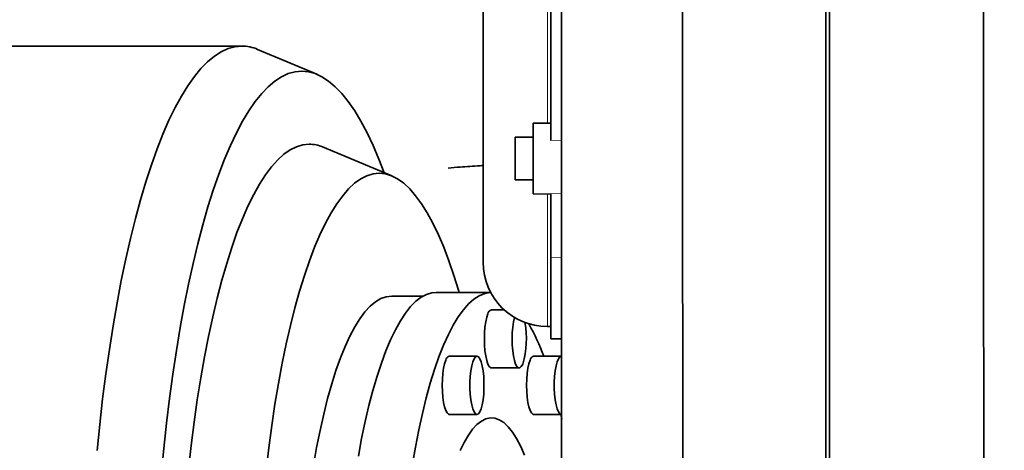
# Model space of a CAD drawing. Header units: millimetres. Extents: x 0 to 11920, y 0 to 8400.
# Tile 34 of 47: x 8579 to 8854, y 4747 to 4867. Entities that reach past the tile are written whole.
import ezdxf

# ---------------------------------------------------------------- set-up
doc = ezdxf.new("R2010")
doc.units = ezdxf.units.MM
doc.header["$LTSCALE"] = 20
doc.layers.add('THICK_LINE', color=7, linetype='Continuous')
doc.styles.add('SLDTEXTSTYLE0', font='TXT', dxfattribs={"width": 0.605})
doc.dimstyles.new('SLDDIMSTYLE0', dxfattribs={"dimtxt": 70, "dimasz": 70, "dimexe": 0, "dimexo": 0.0625, "dimgap": 17.5, "dimtad": 1, "dimdec": 4, "dimlfac": 20, "dimzin": 12, "dimdsep": 46, "dimtxsty": 'SLDTEXTSTYLE0', "dimsah": 1, "dimcen": 0.09, "dimadec": 1, "dimazin": 3, "dimtfac": 1, "dimtofl": 0, "dimtmove": 0, "dimatfit": 3, "dimfxl": 1, "dimfrac": 2, "dimtolj": 1, "dimtzin": 12, "dimarcsym": 0})

# ---------------------------------------------------------------- blocks, each defined once
blk = doc.blocks.new('_D')
at = {"layer": 'THICK_LINE'}
for p, q in [((10790.83, 4875.03), (11665.94, 4875.03)), ((5806.54, 4370.76), (5712.48, 4354.17))]:
    blk.add_line(p, q, dxfattribs=at)
blk.add_arc((8666.42, 4875.03), 2969.52, 190, 0, dxfattribs=at)
for points in [[(11635.94, 4875.03), (11625.12, 4805.15), (11645.11, 4804.92)], [(5742.02, 4359.38), (5745.16, 4288.74), (5764.82, 4292.44)]]:
    blk.add_solid(points, dxfattribs=at)
at = {"layer": 'THICK_LINE', "insert": (8818.29, 1998.04), "char_height": 70, "attachment_point": 1, "rotation": 5, "style": 'SLDTEXTSTYLE0'}
blk.add_mtext('170°', dxfattribs=at)

msp = doc.modelspace()

# ---------------------------------------------------------------- linework, layer by layer
at = {"color": 8, "linetype": 'Continuous', "lineweight": 18}
for p, q in [((8726.4239933, 4838.4725754), (8726.4239933, 4968.5563413)), ((8727.4239933, 4833.636142), (8730.4239933, 4833.6629559)), ((8726.4239933, 4781.5044676), (8726.4239933, 4818.6122159)), ((8727.4239933, 4818.7227002), (8730.4239933, 4818.6710085)), ((8727.4239933, 4800.9062733), (8730.4239933, 4800.8662359))]:
    msp.add_line(p, q, dxfattribs=at)
at = {"color": 7, "linetype": 'Continuous', "lineweight": 35}
for p, q in [((8708.4239933, 4950.5563413), (8708.4239933, 4799.5044676)), ((8804.4239933, 4920.4716154), (8804.4239933, 4679.5065904)), ((8727.4239933, 4833.636142), (8727.4239933, 4874.8096889)), ((8805.4239933, 4875.0304045), (8805.4239933, 4678.8851482)), ((8640.8096055, 4860.0304045), (8404.987711, 4860.0304045)), ((8661.8655529, 4852.1424039), (8645.234983, 4859.1062644)), ((8727.4239933, 4838.4900305), (8722.4239933, 4838.4027552)), ((8722.4239933, 4818.6820362), (8722.4239933, 4838.4027552)), ((8722.4239933, 4834.5423957), (8717.4239933, 4834.5423957)), ((8717.4239933, 4822.5423957), (8717.4239933, 4834.5423957)), ((8682.8445909, 4823.6674448), (8663.4451607, 4831.7907337)), ((8717.4239933, 4822.5423957), (8722.4239933, 4822.5423957)), ((8722.4239933, 4818.6820362), (8727.4239933, 4818.5947609)), ((8727.4239933, 4800.9062733), (8727.4239933, 4818.7227002)), ((8727.4239933, 4778.0827697), (8727.4239933, 4800.9062733)), ((8691.6270678, 4790.0304045), (8682.8042459, 4790.0304045)), ((8710.5434941, 4791.0304045), (8695.2322169, 4791.0304045)), ((8714.3380761, 4786.1654045), (8710.7501757, 4786.1654045)), ((8726.4239933, 4781.5044676), (8727.4239933, 4781.5044676)), ((8727.4239933, 4778.0827697), (8730.4239933, 4778.0304045)), ((8706.6939051, 4773.1698686), (8698.9349258, 4773.1698686)), ((8730.3244049, 4773.1698686), (8722.5654256, 4773.1698686)), ((8710.7501757, 4769.8954045), (8718.509155, 4769.8954045)), ((8698.9349258, 4756.8998686), (8706.6939051, 4756.8998686)), ((8722.5654256, 4756.8998686), (8730.3244049, 4756.8998686)), ((8730.4542922, 4755.5822938), (8730.1535271, 4756.8998686))]:
    msp.add_line(p, q, dxfattribs=at)
at = {"color": 7, "linetype": 'Continuous', "lineweight": 35, "flags": 128}
for points in [[(8640.8096055, 4860.0304045), (8638.8807309, 4859.855204), (8636.9556321, 4859.3299456), (8635.0380776, 4858.4556575), (8633.1318212, 4857.2340511), (8631.2405945, 4855.6675178), (8629.3680995, 4853.7591242), (8627.5180017, 4851.5126059), (8625.693923, 4848.9323608), (8623.8994339, 4846.0234397), (8622.1380472, 4842.791537), (8620.413211, 4839.2429792), (8618.7283017, 4835.384713), (8617.0866176, 4831.2242909), (8615.4913723, 4826.7698572), (8613.9456887, 4822.0301317), (8612.4525925, 4817.0143926), (8611.0150064, 4811.7324585), (8609.6357447, 4806.1946689), (8608.3175072, 4800.4118645), (8607.0628746, 4794.3953652), (8605.8743028, 4788.1569487), (8604.7541185, 4781.708827), (8603.7045144, 4775.0636225), (8602.7275454, 4768.2343435), (8601.8251238, 4761.2343588), (8600.9990161, 4754.0773711), (8600.2508395, 4746.7773905)], [(8657.6132348, 4853.0304045), (8655.7198156, 4852.8547114), (8653.8302646, 4852.3279911), (8651.9484419, 4851.4513197), (8650.0781921, 4850.2264881), (8648.2233359, 4848.6559986), (8646.3876628, 4846.7430596), (8644.5749228, 4844.4915791), (8642.7888194, 4841.9061569), (8641.0330014, 4838.9920746), (8639.3110559, 4835.7552858), (8637.6265007, 4832.2024029), (8635.9827772, 4828.3406842), (8634.3832436, 4824.1780191), (8632.8311674, 4819.7229116), (8631.3297196, 4814.9844633), (8629.8819676, 4809.9723545), (8628.4908689, 4804.6968247), (8627.1592655, 4799.1686515), (8625.8898779, 4793.3991286), (8624.6852992, 4787.4000428), (8623.5479905, 4781.18365), (8622.480275, 4774.7626498), (8621.4843342, 4768.1501601), (8620.5622027, 4761.3596896), (8619.7157643, 4754.405111), (8618.9467483, 4747.3006322), (8618.2567257, 4740.060767)], [(8680.7010697, 4824.5650197), (8679.2436925, 4828.3406842), (8677.599969, 4832.2024029), (8675.9154138, 4835.7552858), (8674.1934683, 4838.9920746), (8672.4376503, 4841.9061569), (8670.6515469, 4844.4915791), (8668.8388069, 4846.7430596), (8667.0031338, 4848.6559986), (8665.1482776, 4850.2264881), (8663.2780278, 4851.4513197), (8661.3962051, 4852.3279911), (8659.5066541, 4852.8547114), (8657.6132348, 4853.0304045)], [(8659.6986036, 4832.5731175), (8657.9149782, 4832.39615), (8656.1355185, 4831.8656608), (8654.3643806, 4830.9828888), (8652.6057011, 4829.7498959), (8650.8635873, 4828.1695617), (8649.1421081, 4826.2455772), (8647.4452841, 4823.9824359), (8645.7770783, 4821.3854235), (8644.1413868, 4818.4606055), (8642.54203, 4815.2148129), (8640.9827431, 4811.6556263), (8639.467168, 4807.7913585), (8637.9988443, 4803.6310347), (8636.5812015, 4799.1843714), (8635.2175504, 4794.461754), (8633.9110759, 4789.4742124), (8632.6648294, 4784.2333953), (8631.4817215, 4778.7515429), (8630.3645155, 4773.0414582), (8629.3158206, 4767.1164774), (8628.3380861, 4760.9904386), (8627.4335955, 4754.6776494), (8626.6044614, 4748.1928537), (8625.8526201, 4741.5511969)], [(8679.2999063, 4824.407672), (8677.5725559, 4824.2322379), (8675.8494327, 4823.706365), (8674.1347533, 4822.83134), (8672.4327139, 4821.6093044), (8670.7474797, 4820.0432486), (8669.0831748, 4818.1370052), (8667.4438718, 4815.8952389), (8665.8335826, 4813.3234357), (8664.2562477, 4810.4278894), (8662.7157272, 4807.2156857), (8661.215791, 4803.6946855), (8659.7601096, 4799.8735052), (8658.3522453, 4795.7614959), (8656.9956435, 4791.3687205), (8655.693624, 4786.7059287), (8654.449373, 4781.7845312), (8653.2659354, 4776.6165714), (8652.1462073, 4771.2146963), (8651.0929289, 4765.5921251), (8650.1086776, 4759.7626172), (8649.1958622, 4753.7404384), (8648.3567165, 4747.5403259), (8647.5932939, 4741.1774526)], [(8701.7031234, 4791.0304045), (8701.6041691, 4791.3687205), (8700.2475673, 4795.7614959), (8698.839703, 4799.8735052), (8697.3840216, 4803.6946855), (8695.8840854, 4807.2156857), (8694.3435649, 4810.4278894), (8692.76623, 4813.3234357), (8691.1559408, 4815.8952389), (8689.5166379, 4818.1370052), (8687.8523329, 4820.0432486), (8686.1670987, 4821.6093044), (8684.4650593, 4822.83134), (8682.7503799, 4823.706365), (8681.0272567, 4824.2322379), (8679.2999063, 4824.407672)], [(8682.8042459, 4790.0304045), (8681.2883175, 4789.8526368), (8679.7773339, 4789.3199136), (8678.2762233, 4788.4339726), (8676.7898823, 4787.1977034), (8675.3231588, 4785.6151386), (8673.8808371, 4783.6914401), (8672.4676217, 4781.4328827), (8671.0881223, 4778.8468332), (8669.7468383, 4775.9417269), (8668.448145, 4772.7270395), (8667.1962782, 4769.2132569), (8665.9953214, 4765.41184), (8664.8491918, 4761.3351885), (8663.7616279, 4756.9965995), (8662.736177, 4752.4102245), (8661.776184, 4747.5910233), (8660.8847802, 4742.5547153)], [(8673.463793, 4745.1820082), (8674.3828241, 4750.1346042), (8675.368642, 4754.8658386), (8676.4180889, 4759.3605559), (8677.5278032, 4763.604358), (8678.6942301, 4767.583651), (8679.9136331, 4771.2856877), (8681.1821061, 4774.6986096), (8682.4955859, 4777.811484), (8683.849865, 4780.6143394), (8685.2406052, 4783.0981975), (8686.6633515, 4785.2551016), (8688.1135465, 4787.0781426), (8689.5865447, 4788.5614808), (8691.0776277, 4789.7003644), (8692.5820191, 4790.4911455), (8694.0948999, 4790.9312908), (8695.2322169, 4791.0304045)], [(8710.5452115, 4791.0271868), (8710.3709687, 4791.0193904), (8708.8556595, 4790.7551621), (8707.3464189, 4790.1394523), (8705.8480817, 4789.1742334), (8704.3654473, 4787.8625972), (8702.9032651, 4786.2087453), (8701.4662189, 4784.2179754), (8700.058912, 4781.8966647), (8698.6858525, 4779.2522489), (8697.3514387, 4776.2931989), (8696.059945, 4773.0289935), (8694.8155086, 4769.4700888), (8693.6221157, 4765.6278852), (8692.4835892, 4761.5146903), (8691.403576, 4757.1436801), (8690.3855359, 4752.528856), (8689.4327298, 4747.6850009), (8688.5482099, 4742.6276309)], [(8710.7501757, 4769.8954045), (8710.5430217, 4769.9399689), (8710.1377673, 4770.2935597), (8709.7592782, 4770.9852878), (8709.424096, 4771.9849213), (8709.1468698, 4773.2487714), (8708.9397158, 4774.7216019), (8708.8116876, 4776.3390429), (8708.7683807, 4778.0304045), (8708.8116876, 4779.7217661), (8708.9397158, 4781.3392071), (8709.1468698, 4782.8120375), (8709.424096, 4784.0758876), (8709.7592782, 4785.0755211)], [(8717.1788297, 4784.0601499), (8716.9058492, 4782.8120375), (8716.6986952, 4781.3392071), (8716.570667, 4779.7217661), (8716.52736, 4778.0304045), (8716.570667, 4776.3390429), (8716.6986952, 4774.7216019), (8716.9058492, 4773.2487714), (8717.1830753, 4771.9849213), (8717.5182575, 4770.9852878), (8717.8967467, 4770.2935597), (8718.302001, 4769.9399689), (8718.716309, 4769.9399689), (8719.1215634, 4770.2935597), (8719.5000525, 4770.9852878)], [(8708.41019, 4760.9673686), (8708.5787042, 4762.5210154), (8708.6648437, 4764.1845296), (8708.6648437, 4765.8852077), (8708.5787042, 4767.5487219), (8708.41019, 4769.1023686), (8708.1666658, 4770.4782461), (8707.858775, 4771.6162219), (8707.4999738, 4772.4665609), (8707.1059435, 4772.9920994), (8706.6939051, 4773.1698686), (8706.2818668, 4772.9920994), (8705.8878365, 4772.4665609), (8705.5290353, 4771.6162219), (8705.2211444, 4770.4782461), (8704.9776203, 4769.1023686), (8704.8091061, 4767.5487219), (8704.7229666, 4765.8852077), (8704.7229666, 4764.1845296), (8704.8091061, 4762.5210154), (8704.9776203, 4760.9673686), (8705.2211444, 4759.5914912), (8705.5290353, 4758.4535154), (8705.8878365, 4757.6031763), (8706.2818668, 4757.0776379), (8706.6939051, 4756.8998686), (8707.1059435, 4757.0776379), (8707.4999738, 4757.6031763), (8707.858775, 4758.4535154), (8708.1666658, 4759.5914912), (8708.41019, 4760.9673686)], [(8730.3244049, 4773.1698686), (8729.9123666, 4772.9920994), (8729.5183363, 4772.4665609), (8729.159535, 4771.6162219), (8728.8516442, 4770.4782461), (8728.6081201, 4769.1023686), (8728.4396059, 4767.5487219), (8728.3534664, 4765.8852077), (8728.3534664, 4764.1845296), (8728.4396059, 4762.5210154), (8728.6081201, 4760.9673686), (8728.8516442, 4759.5914912), (8729.159535, 4758.4535154), (8729.5183363, 4757.6031763), (8729.9123666, 4757.0776379), (8730.3244049, 4756.8998686), (8730.3244049, 4756.8998686)], [(8698.9349258, 4756.8998686), (8698.7277718, 4756.944433), (8698.3225174, 4757.2980239), (8697.9440283, 4757.989752), (8697.6088461, 4758.9893855), (8697.3316199, 4760.2532356), (8697.1244659, 4761.726066), (8696.9964377, 4763.343507), (8696.9531308, 4765.0348686), (8696.9964377, 4766.7262302), (8697.1244659, 4768.3436712), (8697.3316199, 4769.8165017), (8697.6088461, 4771.0803518), (8697.9440283, 4772.0799853)], [(8722.5654256, 4756.8998686), (8722.3582716, 4756.944433), (8721.9530172, 4757.2980239), (8721.5745281, 4757.989752), (8721.2393459, 4758.9893855), (8720.9621197, 4760.2532356), (8720.7549657, 4761.726066), (8720.6269375, 4763.343507), (8720.5836305, 4765.0348686), (8720.6269375, 4766.7262302), (8720.7549657, 4768.3436712), (8720.9621197, 4769.8165017), (8721.2393459, 4771.0803518), (8721.5745281, 4772.0799853)], [(8720.0545817, 4745.459404), (8718.9495429, 4747.9408885), (8717.8054303, 4750.1035141), (8716.6276963, 4751.9369748), (8715.4219531, 4753.4325335), (8714.1939469, 4754.5830631), (8712.9495295, 4755.3830807), (8711.6946311, 4755.828774), (8710.4352321, 4755.918019), (8709.1773338, 4755.6503904), (8707.9269309, 4755.0271636), (8706.689982, 4754.0513085), (8705.4723818, 4752.7274756), (8704.2799327, 4751.0619734), (8703.1183172, 4749.062739), (8701.993071, 4746.7392995)]]:
    msp.add_lwpolyline(points, dxfattribs=at)
at = {"color": 7, "linetype": 'Continuous', "lineweight": 35}
for centre, radius, start, end in [((8640.707563, 4848.4839115), 11.5469439, 66.915506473, 89.493659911), ((8659.6005929, 4822.7421242), 9.8314819, 66.980361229, 89.428805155), ((8726.4239933, 4799.5044676), 18, 180, 270), ((8711.0745575, 4784.8750912), 1.330463, 104.111592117, 171.335592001), ((8695.0015684, 4778.1798186), 25.533057, 343.633937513, 10.051008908), ((8666.3925669, 4751.7139709), 62.7758432, 19.985717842, 29.127264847), ((8699.2593076, 4771.8795554), 1.330463, 104.111592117, 171.335592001), ((8722.8898074, 4771.8795554), 1.330463, 104.111592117, 171.335592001)]:
    msp.add_arc(centre, radius, start, end, dxfattribs=at)
for points, knots in [([(8730.4239933, 5224.3009745), (8730.4239933, 5224.3031936), (8730.4239933, 5224.3121685), (8730.4239933, 5223.5532543), (8730.4239933, 5221.5750787), (8730.4239933, 5218.4884623), (8730.4239933, 5214.473205), (8730.4239933, 5209.5601372), (8730.4239933, 5204.2940864), (8730.4239933, 5198.8798455), (8730.4239933, 5191.6650408), (8730.4239933, 5178.730614), (8730.4239933, 5110.8848472), (8730.4239933, 5031.1024485), (8730.4239933, 4951.0679345), (8730.4239933, 4923.9608075), (8730.4239933, 4908.5131765), (8730.4239933, 4896.4446982), (8730.4239933, 4883.886938), (8730.4239933, 4870.8373769), (8730.4239933, 4857.6600219), (8730.4239933, 4844.6374989), (8730.4239933, 4831.9254138), (8730.4239933, 4819.5444542), (8730.4239933, 4807.4103928), (8730.4239933, 4795.7944756), (8730.4239933, 4784.8229446), (8730.4239933, 4774.5082671), (8730.4239933, 4764.7878201), (8730.4239933, 4755.8852271), (8730.4239933, 4747.8937938), (8730.4239933, 4740.8047662), (8730.4239933, 4734.5916008), (8730.4239933, 4729.4069909), (8730.4239933, 4725.2948766), (8730.4239933, 4722.217111), (8730.4239933, 4720.2768358), (8730.4239933, 4719.4138097), (8730.4239933, 4719.557208), (8730.4239933, 4719.5875554)], [0, 0, 0, 0, 0.0034914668, 0.0141213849, 0.0250594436, 0.0356890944, 0.0466266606, 0.0572610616, 0.0682036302, 0.0769974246, 0.085962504, 0.1041913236, 0.1406489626, 0.4213861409, 0.4978184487, 0.5360346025, 0.5551427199, 0.574281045, 0.5949072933, 0.6156767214, 0.6368979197, 0.6582748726, 0.678901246, 0.6996708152, 0.7208920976, 0.7422697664, 0.7628942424, 0.7836619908, 0.8048812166, 0.8262561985, 0.8468811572, 0.8676490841, 0.8888685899, 0.9102443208, 0.9308755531, 0.9516503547, 0.9728770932, 0.994259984, 1, 1, 1, 1]), ([(8764.2069501, 4920.2268623), (8764.2106401, 4916.6960709), (8764.2180318, 4909.6234424), (8764.2288616, 4898.8518238), (8764.2378065, 4887.9814642), (8764.2470797, 4877.0328881), (8764.2587056, 4866.0436394), (8764.2695976, 4854.401203), (8764.2787532, 4842.1463589), (8764.2906421, 4829.3463139), (8764.3026846, 4816.6952939), (8764.3113939, 4804.2536062), (8764.3205805, 4792.833072), (8764.3304433, 4782.4254194), (8764.3376991, 4772.9985372), (8764.3433786, 4763.8630016), (8764.3507098, 4755.0503504), (8764.3583402, 4746.5918), (8764.3639577, 4738.5688071), (8764.3681259, 4731.0020434), (8764.3741604, 4723.9096371), (8764.3800244, 4717.2702445), (8764.3839256, 4711.109248), (8764.3865562, 4705.4507706), (8764.3915283, 4700.0158608), (8764.396081, 4694.944102), (8764.3976872, 4690.3961724), (8764.4001263, 4686.6641841), (8764.4038258, 4683.7839205), (8764.4043064, 4681.8783256), (8764.4036742, 4680.873175), (8764.4050673, 4680.4789193), (8764.4051778, 4680.5765044), (8764.4051898, 4680.5870491)], [0, 0, 0, 0, 0.0309009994, 0.0618986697, 0.0929939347, 0.1241877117, 0.1554809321, 0.1868745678, 0.2239089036, 0.2611100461, 0.2984798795, 0.336021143, 0.373735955, 0.4046371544, 0.4356349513, 0.4667303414, 0.4979240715, 0.5292172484, 0.5606107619, 0.5915115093, 0.6225089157, 0.6536035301, 0.6847966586, 0.7160888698, 0.7474814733, 0.7845163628, 0.8217180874, 0.8590889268, 0.8966311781, 0.9343472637, 0.9652476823, 0.9962447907, 1, 1, 1, 1]), ([(8848.7206912, 4680.085444), (8848.720743, 4680.0643191), (8848.7210897, 4679.9229868), (8848.7220428, 4680.5381923), (8848.718524, 4681.9600256), (8848.7173447, 4684.3423949), (8848.7176336, 4687.5634636), (8848.7134101, 4691.1972556), (8848.7102217, 4694.9271181), (8848.7083156, 4698.7109378), (8848.7070507, 4703.1579352), (8848.7022374, 4708.8676219), (8848.6958142, 4715.7865027), (8848.6921765, 4723.977668), (8848.6864613, 4732.8004775), (8848.6773531, 4742.1508954), (8848.6712354, 4752.088866), (8848.6651058, 4762.563623), (8848.6540956, 4773.5051806), (8848.6452655, 4784.8878971), (8848.6382425, 4796.658116), (8848.6258363, 4808.8461472), (8848.614012, 4821.4667153), (8848.6048646, 4835.0259623), (8848.5894228, 4849.4991064), (8848.5759537, 4863.0678259), (8848.5686767, 4871.6033874), (8848.565755, 4875.0304045)], [0, 0, 0, 0, 0.0075504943, 0.0505152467, 0.0936771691, 0.1364365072, 0.1792821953, 0.2223234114, 0.2510462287, 0.2798277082, 0.3138149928, 0.3478995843, 0.3923971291, 0.4371138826, 0.4801120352, 0.5233078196, 0.5661993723, 0.6089463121, 0.651887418, 0.6942796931, 0.7368613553, 0.7796349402, 0.8227279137, 0.8666694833, 0.9163985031, 0.966434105, 1, 1, 1, 1]), ([(8698.6564801, 4825.8797149), (8699.7600294, 4825.9723498), (8702.5096709, 4826.203162), (8705.8010957, 4826.4384132), (8708.1516167, 4826.5738803), (8708.4239933, 4826.5895781)], [0, 0, 0, 0, 0.3721430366, 0.9272443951, 1, 1, 1, 1])]:
    msp.add_open_spline(points, degree=3, knots=knots, dxfattribs=at)
at = {"layer": 'THICK_LINE'}
for radius in [2864, 1057]:
    msp.add_arc((8666.4239933, 4875.0304045), radius, 190, 170, dxfattribs=at)

# ---------------------------------------------------------------- dimensions: what is measured, and where the dimension line sits
dim = msp.add_angular_dim_2l(base=(8925.2343102, 1916.814946), line1=((7625.4821984, 4691.4842807), (5845.9345887, 4377.7020236)), line2=((8666.4239933, 4875.0304045), (10750.8294271, 4875.0304045)), dimstyle='SLDDIMSTYLE0', dxfattribs=at)
dim.commit()
dim.dimension.update_dxf_attribs({"geometry": '_D', "text_midpoint": (8925.2343102, 1916.814946), "dimtype": 162})

doc.saveas('drawing.dxf')
